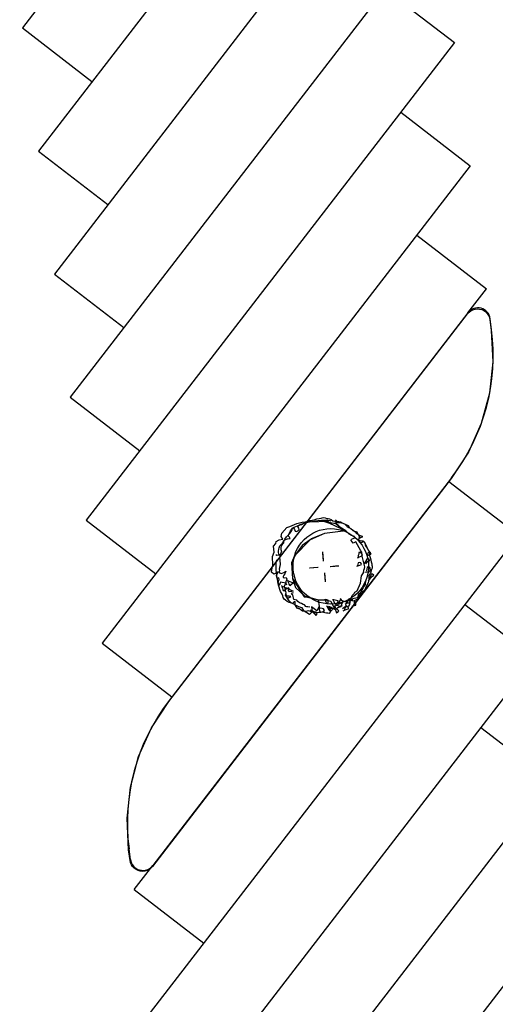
# Model space of a CAD drawing. Extents: x 446224 to 446791, y 446199 to 447379.
# Tile 79 of 113: x 446295 to 446314, y 447213 to 447252. Entities that reach past the tile are written whole.
import ezdxf

# ---------------------------------------------------------------- set-up
doc = ezdxf.new("R2010")
doc.units = 0
doc.header["$LTSCALE"] = 2
doc.header["$MEASUREMENT"] = 0
doc.linetypes.add('AUSGEZOGEN', pattern=[0])
doc.layers.add('BOESCHG', color=250, linetype='AUSGEZOGEN')
doc.layers.add('DB-Autohof', color=15, linetype='CONTINUOUS')

msp = doc.modelspace()

# ---------------------------------------------------------------- linework, layer by layer
at = {"layer": 'BOESCHG'}
msp.add_lwpolyline([(446482.746, 447140.555, 0.000007), (446485.092, 447124.399, 0.000282)], format="xyb", dxfattribs=at)
at = {"layer": 'DB-Autohof', "linetype": 'Continuous'}
for p, q in [((446309.684, 447270.774), (446295.015, 447251.727)), ((446310.322, 447265.866), (446295.653, 447246.818)), ((446310.959, 447260.957), (446296.29, 447241.91)), ((446311.596, 447256.049), (446296.927, 447237.001)), ((446309.46, 447253.276), (446312.234, 447251.14)), ((446295.015, 447251.727), (446297.789, 447249.591)), ((446295.015, 447251.727), (446297.789, 447249.591)), ((446312.234, 447251.14), (446297.565, 447232.092)), ((446310.098, 447248.368), (446312.871, 447246.232)), ((446295.653, 447246.818), (446298.426, 447244.682)), ((446312.871, 447246.232), (446298.202, 447227.184)), ((446310.735, 447243.459), (446313.509, 447241.323)), ((446296.29, 447241.91), (446299.064, 447239.774)), ((446312.772, 447240.367), (446313.509, 447241.323)), ((446300.847, 447224.863), (446312.758, 447240.329)), ((446312.772, 447240.367), (446300.862, 447224.901)), ((446312.758, 447240.329), (446312.819, 447240.395)), ((446312.819, 447240.395), (446312.892, 447240.449)), ((446312.892, 447240.449), (446312.973, 447240.49)), ((446312.973, 447240.49), (446313.06, 447240.515)), ((446313.06, 447240.515), (446313.15, 447240.524)), ((446313.15, 447240.524), (446313.24, 447240.516)), ((446313.24, 447240.516), (446313.328, 447240.493)), ((446313.328, 447240.493), (446313.409, 447240.454)), ((446313.409, 447240.454), (446313.483, 447240.401)), ((446313.483, 447240.401), (446313.545, 447240.335)), ((446313.545, 447240.335), (446313.595, 447240.26)), ((446313.595, 447240.26), (446313.63, 447240.176)), ((446313.63, 447240.176), (446313.65, 447240.088)), ((446313.65, 447240.088), (446313.705, 447239.663)), ((446313.72, 447239.701), (446313.664, 447240.126)), ((446313.705, 447239.663), (446313.769, 447238.409)), ((446313.769, 447238.409), (446313.635, 447237.161)), ((446313.635, 447237.161), (446313.308, 447235.949)), ((446296.927, 447237.001), (446299.701, 447234.865)), ((446313.308, 447235.949), (446312.796, 447234.803)), ((446312.796, 447234.803), (446312.11, 447233.751)), ((446312.11, 447233.751), (446300.199, 447218.285)), ((446312.124, 447233.789), (446300.214, 447218.323)), ((446312.01, 447233.642), (446314.784, 447231.506)), ((446297.565, 447232.092), (446300.338, 447229.957)), ((446305.68, 447231.844), (446305.95, 447231.961)), ((446305.95, 447231.961), (446306.168, 447232.014)), ((446306.083, 447231.907), (446306.141, 447231.924)), ((446306.088, 447231.921), (446306.168, 447231.951)), ((446306.088, 447231.921), (446306.168, 447231.951)), ((446306.141, 447231.924), (446306.21, 447231.965)), ((446306.168, 447232.014), (446306.399, 447232.045)), ((446306.168, 447231.951), (446306.247, 447231.981)), ((446306.168, 447231.951), (446306.247, 447231.981)), ((446306.21, 447231.965), (446306.29, 447232.008)), ((446306.247, 447231.981), (446306.327, 447232)), ((446306.247, 447231.981), (446306.327, 447232)), ((446306.29, 447232.008), (446306.359, 447232.038)), ((446306.327, 447232), (446306.396, 447232.017)), ((446306.327, 447232), (446306.396, 447232.017)), ((446306.359, 447232.038), (446306.416, 447232.078)), ((446306.396, 447232.017), (446306.465, 447232.034)), ((446306.396, 447232.017), (446306.465, 447232.034)), ((446306.399, 447232.045), (446306.465, 447232.029)), ((446306.416, 447232.078), (446306.476, 447232.083)), ((446306.465, 447232.029), (446306.836, 447232.043)), ((446306.465, 447232.034), (446306.569, 447232.043)), ((446306.465, 447232.034), (446306.569, 447232.043)), ((446306.476, 447232.083), (446306.535, 447232.088)), ((446306.535, 447232.088), (446306.583, 447232.092)), ((446306.569, 447232.043), (446306.696, 447232.065)), ((446306.569, 447232.043), (446306.696, 447232.065)), ((446306.583, 447232.092), (446306.653, 447232.11)), ((446306.653, 447232.11), (446306.758, 447232.143)), ((446306.696, 447232.065), (446306.799, 447232.086)), ((446306.696, 447232.065), (446306.799, 447232.086)), ((446306.758, 447232.143), (446306.84, 447232.162)), ((446306.799, 447232.086), (446306.938, 447232.097)), ((446306.799, 447232.086), (446306.938, 447232.097)), ((446306.836, 447232.043), (446307.018, 447232.05)), ((446306.84, 447232.162), (446306.923, 447232.181)), ((446306.923, 447232.181), (446306.97, 447232.185)), ((446306.938, 447232.097), (446307.079, 447232.097)), ((446306.938, 447232.097), (446307.079, 447232.097)), ((446306.97, 447232.185), (446307.017, 447232.201)), ((446307.017, 447232.201), (446307.089, 447232.195)), ((446307.018, 447232.05), (446307.493, 447231.961)), ((446307.018, 447232.05), (446307.258, 447231.976)), ((446307.205, 447232.042), (446307.018, 447232.05)), ((446307.079, 447232.097), (446307.195, 447232.096)), ((446307.079, 447232.097), (446307.195, 447232.096)), ((446307.089, 447232.195), (446307.152, 447232.164)), ((446307.152, 447232.164), (446307.2, 447232.156)), ((446307.195, 447232.096), (446307.267, 447232.078)), ((446307.195, 447232.096), (446307.267, 447232.078)), ((446307.2, 447232.156), (446307.261, 447232.149)), ((446307.258, 447231.976), (446307.205, 447232.042)), ((446307.304, 447231.98), (446307.258, 447231.976)), ((446307.258, 447231.976), (446307.914, 447231.669)), ((446307.261, 447232.149), (446307.323, 447232.118)), ((446307.267, 447232.078), (446307.314, 447232.07)), ((446307.267, 447232.078), (446307.314, 447232.07)), ((446307.493, 447231.961), (446307.304, 447231.98)), ((446307.323, 447232.118), (446307.388, 447232.064)), ((446307.388, 447232.064), (446307.472, 447232.059)), ((446307.472, 447232.059), (446307.568, 447232.055)), ((446307.493, 447231.961), (446307.787, 447231.691)), ((446307.616, 447231.878), (446307.493, 447231.961)), ((446307.506, 447232.016), (446307.498, 447231.969)), ((446307.506, 447232.016), (446307.498, 447231.969)), ((446307.498, 447231.969), (446307.554, 447231.997)), ((446307.498, 447231.969), (446307.554, 447231.997)), ((446307.521, 447232.111), (446307.502, 447232.063)), ((446307.521, 447232.111), (446307.502, 447232.063)), ((446307.502, 447232.063), (446307.506, 447232.016)), ((446307.502, 447232.063), (446307.506, 447232.016)), ((446307.554, 447231.997), (446307.601, 447232.001)), ((446307.554, 447231.997), (446307.601, 447232.001)), ((446307.568, 447232.055), (446307.69, 447232.029)), ((446307.601, 447232.001), (446307.647, 447232.005)), ((446307.601, 447232.001), (446307.647, 447232.005)), ((446307.647, 447232.005), (446307.73, 447231.988)), ((446307.647, 447232.005), (446307.73, 447231.988)), ((446307.69, 447232.029), (446307.79, 447231.978)), ((446307.73, 447231.988), (446307.789, 447231.982)), ((446307.73, 447231.988), (446307.789, 447231.982)), ((446307.789, 447231.982), (446307.862, 447231.953)), ((446307.789, 447231.982), (446307.862, 447231.953)), ((446307.79, 447231.978), (446307.914, 447231.928)), ((446307.862, 447231.953), (446307.913, 447231.898)), ((446307.862, 447231.953), (446307.913, 447231.898)), ((446307.914, 447231.928), (446308.001, 447231.888)), ((446305.328, 447231.441), (446305.364, 447231.573)), ((446305.364, 447231.573), (446305.555, 447231.799)), ((446305.555, 447231.799), (446305.68, 447231.844)), ((446305.591, 447231.482), (446305.68, 447231.562)), ((446305.624, 447231.462), (446305.642, 447231.534)), ((446305.624, 447231.462), (446305.642, 447231.534)), ((446305.642, 447231.534), (446305.66, 447231.593)), ((446305.642, 447231.534), (446305.66, 447231.593)), ((446305.66, 447231.593), (446305.701, 447231.667)), ((446305.66, 447231.593), (446305.701, 447231.667)), ((446305.68, 447231.562), (446305.733, 447231.65)), ((446305.701, 447231.667), (446305.742, 447231.729)), ((446305.701, 447231.667), (446305.742, 447231.729)), ((446305.733, 447231.65), (446305.764, 447231.712)), ((446305.742, 447231.729), (446305.785, 447231.779)), ((446305.742, 447231.729), (446305.785, 447231.779)), ((446305.764, 447231.712), (446305.781, 447231.786)), ((446305.781, 447231.786), (446305.829, 447231.79)), ((446305.785, 447231.779), (446305.852, 447231.82)), ((446305.785, 447231.779), (446305.852, 447231.82)), ((446305.829, 447231.79), (446305.859, 447231.72)), ((446305.852, 447231.82), (446305.92, 447231.837)), ((446305.852, 447231.82), (446305.92, 447231.837)), ((446305.859, 447231.72), (446305.888, 447231.663)), ((446305.888, 447231.663), (446305.937, 447231.643)), ((446305.92, 447231.837), (446305.976, 447231.865)), ((446305.92, 447231.837), (446305.976, 447231.865)), ((446305.937, 447231.643), (446305.995, 447231.672)), ((446305.976, 447231.865), (446306.088, 447231.921)), ((446305.976, 447231.865), (446306.088, 447231.921)), ((446305.993, 447231.839), (446306.037, 447231.879)), ((446306.034, 447231.771), (446305.993, 447231.839)), ((446305.995, 447231.672), (446306.05, 447231.724)), ((446306.05, 447231.724), (446306.034, 447231.771)), ((446306.037, 447231.879), (446306.083, 447231.907)), ((446307.061, 447231.559), (446306.493, 447231.307)), ((446307.061, 447231.559), (446306.522, 447231.346)), ((446307.914, 447231.669), (446307.061, 447231.559)), ((446307.914, 447231.669), (446307.061, 447231.559)), ((446307.73, 447231.782), (446307.616, 447231.878)), ((446307.914, 447231.669), (446307.73, 447231.782)), ((446307.787, 447231.691), (446307.914, 447231.669)), ((446307.913, 447231.898), (446307.964, 447231.844)), ((446307.913, 447231.898), (446307.964, 447231.844)), ((446308.042, 447231.54), (446307.914, 447231.669)), ((446307.964, 447231.844), (446308.026, 447231.803)), ((446307.964, 447231.844), (446308.026, 447231.803)), ((446308.001, 447231.888), (446308.057, 447231.796)), ((446308.026, 447231.803), (446308.124, 447231.753)), ((446308.026, 447231.803), (446308.124, 447231.753)), ((446308.128, 447231.488), (446308.042, 447231.54)), ((446308.057, 447231.796), (446308.108, 447231.765)), ((446308.108, 447231.765), (446308.186, 447231.687)), ((446308.124, 447231.753), (446308.211, 447231.69)), ((446308.124, 447231.753), (446308.211, 447231.69)), ((446308.186, 447231.687), (446308.26, 447231.658)), ((446308.211, 447231.69), (446308.261, 447231.647)), ((446308.211, 447231.69), (446308.261, 447231.647)), ((446308.26, 447231.658), (446308.334, 447231.64)), ((446308.261, 447231.647), (446308.339, 447231.56)), ((446308.261, 447231.647), (446308.339, 447231.56)), ((446308.334, 447231.64), (446308.389, 447231.549)), ((446308.339, 447231.56), (446308.425, 447231.509)), ((446308.339, 447231.56), (446308.425, 447231.509)), ((446308.389, 447231.549), (446308.418, 447231.491)), ((446314.784, 447231.506), (446300.115, 447212.458)), ((446305.031, 447231.055), (446305.122, 447231.162)), ((446305.122, 447231.162), (446305.134, 447231.25)), ((446305.134, 447231.25), (446305.245, 447231.317)), ((446305.245, 447231.317), (446305.395, 447231.342)), ((446305.395, 447231.342), (446305.328, 447231.441)), ((446305.334, 447231.125), (446305.389, 447231.178)), ((446305.418, 447231.183), (446305.373, 447231.129)), ((446305.418, 447231.183), (446305.373, 447231.129)), ((446305.389, 447231.178), (446305.432, 447231.241)), ((446305.423, 447231.223), (446305.418, 447231.183)), ((446305.423, 447231.223), (446305.418, 447231.183)), ((446305.423, 447231.223), (446305.43, 447231.27)), ((446305.423, 447231.223), (446305.43, 447231.27)), ((446305.43, 447231.27), (446305.496, 447231.323)), ((446305.43, 447231.27), (446305.496, 447231.323)), ((446305.432, 447231.241), (446305.483, 447231.341)), ((446305.483, 447231.341), (446305.548, 447231.431)), ((446305.496, 447231.323), (446305.541, 447231.338)), ((446305.496, 447231.323), (446305.541, 447231.338)), ((446305.541, 447231.338), (446305.587, 447231.354)), ((446305.541, 447231.338), (446305.587, 447231.354)), ((446305.548, 447231.431), (446305.591, 447231.482)), ((446305.587, 447231.354), (446305.645, 447231.358)), ((446305.587, 447231.354), (446305.645, 447231.358)), ((446305.663, 447231.418), (446305.624, 447231.462)), ((446305.663, 447231.418), (446305.624, 447231.462)), ((446305.645, 447231.358), (446305.691, 447231.362)), ((446305.645, 447231.358), (446305.691, 447231.362)), ((446305.691, 447231.362), (446305.663, 447231.418)), ((446305.691, 447231.362), (446305.663, 447231.418)), ((446306.493, 447231.307), (446305.859, 447230.667)), ((446306.493, 447231.307), (446306.168, 447231.087)), ((446306.522, 447231.346), (446306.493, 447231.307)), ((446308.121, 447231.289), (446308.141, 447231.338)), ((446308.201, 447231.179), (446308.121, 447231.289)), ((446308.26, 447231.441), (446308.128, 447231.488)), ((446308.141, 447231.338), (446308.264, 447231.395)), ((446308.313, 447231.235), (446308.201, 447231.179)), ((446308.264, 447231.395), (446308.26, 447231.441)), ((446308.506, 447230.878), (446308.313, 447231.235)), ((446308.429, 447231.36), (446308.41, 447231.299)), ((446308.41, 447231.299), (446308.484, 447231.281)), ((446308.418, 447231.491), (446308.447, 447231.433)), ((446308.437, 447231.358), (446308.418, 447231.31)), ((446308.437, 447231.358), (446308.418, 447231.31)), ((446308.418, 447231.31), (446308.446, 447231.254)), ((446308.418, 447231.31), (446308.446, 447231.254)), ((446308.425, 447231.509), (446308.485, 447231.479)), ((446308.425, 447231.509), (446308.485, 447231.479)), ((446308.447, 447231.433), (446308.429, 447231.36)), ((446308.493, 447231.386), (446308.437, 447231.358)), ((446308.493, 447231.386), (446308.437, 447231.358)), ((446308.446, 447231.254), (446308.497, 447231.2)), ((446308.446, 447231.254), (446308.497, 447231.2)), ((446308.484, 447231.281), (446308.581, 447231.265)), ((446308.485, 447231.479), (446308.557, 447231.462)), ((446308.485, 447231.479), (446308.557, 447231.462)), ((446308.561, 447231.415), (446308.493, 447231.386)), ((446308.561, 447231.415), (446308.493, 447231.386)), ((446308.497, 447231.2), (446308.543, 447231.215)), ((446308.497, 447231.2), (446308.543, 447231.215)), ((446308.543, 447231.215), (446308.609, 447231.256)), ((446308.543, 447231.215), (446308.609, 447231.256)), ((446308.557, 447231.462), (446308.561, 447231.415)), ((446308.557, 447231.462), (446308.561, 447231.415)), ((446308.581, 447231.265), (446308.643, 447231.234)), ((446308.609, 447231.256), (446308.648, 447231.212)), ((446308.609, 447231.256), (446308.648, 447231.212)), ((446308.643, 447231.234), (446308.672, 447231.177)), ((446308.648, 447231.212), (446308.675, 447231.168)), ((446308.648, 447231.212), (446308.675, 447231.168)), ((446308.672, 447231.177), (446308.679, 447231.093)), ((446308.675, 447231.168), (446308.692, 447231.111)), ((446308.675, 447231.168), (446308.692, 447231.111)), ((446304.982, 447230.652), (446305.05, 447230.824)), ((446305.05, 447230.824), (446305.031, 447231.055)), ((446305.225, 447230.853), (446305.241, 447230.938)), ((446305.228, 447230.805), (446305.225, 447230.853)), ((446305.232, 447230.757), (446305.228, 447230.805)), ((446305.261, 447230.7), (446305.232, 447230.757)), ((446305.241, 447230.938), (446305.248, 447230.998)), ((446305.248, 447230.998), (446305.278, 447231.073)), ((446305.278, 447231.073), (446305.334, 447231.125)), ((446305.32, 447230.776), (446305.291, 447230.724)), ((446305.32, 447230.776), (446305.291, 447230.724)), ((446305.328, 447231.076), (446305.318, 447230.992)), ((446305.328, 447231.076), (446305.318, 447230.992)), ((446305.318, 447230.992), (446305.324, 447230.926)), ((446305.318, 447230.992), (446305.324, 447230.926)), ((446305.347, 447230.845), (446305.32, 447230.776)), ((446305.347, 447230.845), (446305.32, 447230.776)), ((446305.324, 447230.926), (446305.347, 447230.845)), ((446305.324, 447230.926), (446305.347, 447230.845)), ((446305.373, 447231.129), (446305.328, 447231.076)), ((446305.373, 447231.129), (446305.328, 447231.076)), ((446306.168, 447231.087), (446305.886, 447230.702)), ((446307.02, 447230.506), (446306.993, 447230.833)), ((446307.024, 447230.464), (446306.997, 447230.784)), ((446307.024, 447230.464), (446306.997, 447230.784)), ((446308.427, 447230.809), (446308.421, 447230.736)), ((446308.476, 447230.801), (446308.427, 447230.809)), ((446308.551, 447230.759), (446308.476, 447230.801)), ((446308.546, 447230.822), (446308.506, 447230.878)), ((446308.559, 447230.66), (446308.546, 447230.822)), ((446308.567, 447230.713), (446308.551, 447230.759)), ((446308.679, 447231.093), (446308.72, 447231.037)), ((446308.692, 447231.111), (446308.732, 447231.044)), ((446308.692, 447231.111), (446308.732, 447231.044)), ((446308.72, 447231.037), (446308.76, 447230.98)), ((446308.732, 447231.044), (446308.774, 447230.966)), ((446308.732, 447231.044), (446308.774, 447230.966)), ((446308.789, 447230.779), (446308.769, 447230.73)), ((446308.774, 447230.966), (446308.803, 447230.898)), ((446308.774, 447230.966), (446308.803, 447230.898)), ((446308.833, 447230.831), (446308.789, 447230.779)), ((446308.803, 447230.898), (446308.842, 447230.843)), ((446308.803, 447230.898), (446308.842, 447230.843)), ((446308.896, 447230.788), (446308.833, 447230.831)), ((446308.842, 447230.843), (446308.847, 447230.785)), ((446308.842, 447230.843), (446308.847, 447230.785)), ((446308.847, 447230.785), (446308.852, 447230.727)), ((446308.847, 447230.785), (446308.852, 447230.727)), ((446308.924, 447230.743), (446308.896, 447230.788)), ((446304.994, 447230.305), (446304.982, 447230.652)), ((446305.115, 447230.724), (446305.165, 447230.704)), ((446305.129, 447230.27), (446305.131, 447230.389)), ((446305.131, 447230.389), (446305.149, 447230.463)), ((446305.149, 447230.463), (446305.157, 447230.511)), ((446305.165, 447230.704), (446305.213, 447230.708)), ((446305.213, 447230.708), (446305.261, 447230.7)), ((446305.278, 447230.673), (446305.269, 447230.589)), ((446305.278, 447230.673), (446305.269, 447230.589)), ((446305.269, 447230.589), (446305.273, 447230.54)), ((446305.269, 447230.589), (446305.273, 447230.54)), ((446305.273, 447230.54), (446305.281, 447230.441)), ((446305.273, 447230.54), (446305.281, 447230.441)), ((446305.291, 447230.724), (446305.278, 447230.673)), ((446305.291, 447230.724), (446305.278, 447230.673)), ((446305.281, 447230.441), (446305.287, 447230.375)), ((446305.281, 447230.441), (446305.287, 447230.375)), ((446305.287, 447230.375), (446305.291, 447230.325)), ((446305.287, 447230.375), (446305.291, 447230.325)), ((446305.886, 447230.702), (446305.748, 447230.388)), ((446305.859, 447230.667), (446305.748, 447230.388)), ((446305.748, 447230.388), (446305.778, 447229.766)), ((446305.748, 447230.388), (446305.778, 447229.766)), ((446308.374, 447230.589), (446308.454, 447230.631)), ((446308.402, 447230.399), (446308.383, 447230.338)), ((446308.394, 447230.626), (446308.387, 447230.578)), ((446308.401, 447230.687), (446308.394, 447230.626)), ((446308.421, 447230.736), (446308.401, 447230.687)), ((446308.461, 447230.404), (446308.402, 447230.399)), ((446308.454, 447230.631), (446308.523, 447230.661)), ((446308.51, 447230.396), (446308.461, 447230.404)), ((446308.527, 447230.326), (446308.51, 447230.396)), ((446308.523, 447230.661), (446308.567, 447230.713)), ((446308.649, 447230.282), (446308.559, 447230.66)), ((446308.635, 447230.335), (446308.73, 447230.487)), ((446308.737, 447230.403), (446308.693, 447230.352)), ((446308.73, 447230.487), (446308.749, 447230.548)), ((446308.805, 447230.445), (446308.737, 447230.403)), ((446308.749, 447230.548), (446308.795, 447230.564)), ((446308.769, 447230.73), (446308.761, 447230.681)), ((446308.773, 447230.682), (446308.877, 447230.727)), ((446308.795, 447230.564), (446308.835, 447230.519)), ((446308.851, 447230.473), (446308.805, 447230.445)), ((446308.835, 447230.519), (446308.851, 447230.473)), ((446308.852, 447230.727), (446308.856, 447230.681)), ((446308.852, 447230.727), (446308.856, 447230.681)), ((446308.856, 447230.681), (446308.873, 447230.612)), ((446308.856, 447230.681), (446308.873, 447230.612)), ((446308.873, 447230.612), (446308.905, 447230.509)), ((446308.873, 447230.612), (446308.905, 447230.509)), ((446308.877, 447230.727), (446308.924, 447230.743)), ((446308.905, 447230.509), (446308.924, 447230.429)), ((446308.905, 447230.509), (446308.924, 447230.429)), ((446308.924, 447230.429), (446308.942, 447230.349)), ((446308.924, 447230.429), (446308.942, 447230.349)), ((446304.952, 447230.019), (446304.96, 447230.119)), ((446305.041, 447229.943), (446304.952, 447230.019)), ((446304.96, 447230.119), (446304.994, 447230.305)), ((446305.216, 447230.041), (446305.041, 447229.943)), ((446305.129, 447230.126), (446305.129, 447230.27)), ((446305.141, 447229.983), (446305.129, 447230.126)), ((446305.162, 447229.877), (446305.141, 447229.983)), ((446305.146, 447229.886), (446305.216, 447230.041)), ((446305.261, 447230.09), (446305.248, 447230.039)), ((446305.261, 447230.09), (446305.248, 447230.039)), ((446305.248, 447230.039), (446305.269, 447229.991)), ((446305.248, 447230.039), (446305.269, 447229.991)), ((446305.268, 447230.207), (446305.257, 447230.14)), ((446305.268, 447230.207), (446305.257, 447230.14)), ((446305.257, 447230.14), (446305.261, 447230.09)), ((446305.257, 447230.14), (446305.261, 447230.09)), ((446305.291, 447230.325), (446305.268, 447230.207)), ((446305.291, 447230.325), (446305.268, 447230.207)), ((446305.269, 447229.991), (446305.338, 447229.964)), ((446305.269, 447229.991), (446305.338, 447229.964)), ((446305.338, 447229.964), (446305.465, 447230.024)), ((446305.338, 447229.964), (446305.465, 447230.024)), ((446305.465, 447230.024), (446305.512, 447230.061)), ((446305.465, 447230.024), (446305.512, 447230.061)), ((446305.512, 447230.061), (446305.471, 447229.958)), ((446305.512, 447230.061), (446305.471, 447229.958)), ((446306.778, 447230.211), (446306.458, 447230.185)), ((446306.778, 447230.211), (446306.458, 447230.185)), ((446306.805, 447230.213), (446306.477, 447230.186)), ((446307.063, 447230.001), (446307.089, 447229.681)), ((446307.063, 447230.001), (446307.089, 447229.681)), ((446307.064, 447229.961), (446307.091, 447229.633)), ((446307.28, 447230.253), (446307.607, 447230.281)), ((446307.309, 447230.254), (446307.628, 447230.28)), ((446307.309, 447230.254), (446307.628, 447230.28)), ((446308.353, 447230.263), (446308.47, 447230.297)), ((446308.383, 447230.338), (446308.375, 447230.289)), ((446308.47, 447230.297), (446308.527, 447230.326)), ((446308.532, 447229.875), (446308.615, 447229.999)), ((446308.615, 447229.999), (446308.629, 447230.105)), ((446308.629, 447230.105), (446308.659, 447230.166)), ((446308.665, 447230.236), (446308.649, 447230.282)), ((446308.659, 447230.166), (446308.665, 447230.236)), ((446308.66, 447230.026), (446308.779, 447230.035)), ((446308.746, 447230.152), (446308.729, 447230.067)), ((446308.764, 447230.214), (446308.746, 447230.152)), ((446308.822, 447230.243), (446308.764, 447230.214)), ((446308.779, 447230.035), (446308.862, 447230.054)), ((446308.873, 447230.199), (446308.822, 447230.243)), ((446308.862, 447230.054), (446308.893, 447230.105)), ((446308.893, 447230.105), (446308.873, 447230.199)), ((446308.911, 447230.019), (446308.881, 447229.958)), ((446308.911, 447230.019), (446308.881, 447229.958)), ((446308.918, 447230.078), (446308.911, 447230.019)), ((446308.918, 447230.078), (446308.911, 447230.019)), ((446308.926, 447230.126), (446308.918, 447230.078)), ((446308.926, 447230.126), (446308.918, 447230.078)), ((446308.956, 447230.187), (446308.926, 447230.126)), ((446308.956, 447230.187), (446308.926, 447230.126)), ((446308.942, 447230.349), (446308.946, 447230.303)), ((446308.942, 447230.349), (446308.946, 447230.303)), ((446308.946, 447230.303), (446308.962, 447230.257)), ((446308.946, 447230.303), (446308.962, 447230.257)), ((446308.962, 447230.257), (446308.956, 447230.187)), ((446308.962, 447230.257), (446308.956, 447230.187)), ((446305.172, 447229.771), (446305.146, 447229.886)), ((446305.185, 447229.747), (446305.162, 447229.877)), ((446305.236, 447229.794), (446305.172, 447229.771)), ((446305.194, 447229.64), (446305.185, 447229.747)), ((446305.212, 447229.569), (446305.194, 447229.64)), ((446305.23, 447229.499), (446305.212, 447229.569)), ((446305.217, 447229.626), (446305.258, 447229.729)), ((446305.245, 447229.495), (446305.217, 447229.626)), ((446305.258, 447229.729), (446305.236, 447229.794)), ((446305.303, 447229.629), (446305.245, 447229.495)), ((446305.518, 447229.577), (446305.303, 447229.629)), ((446305.442, 447229.906), (446305.413, 447229.854)), ((446305.442, 447229.906), (446305.413, 447229.854)), ((446305.413, 447229.854), (446305.417, 447229.804)), ((446305.413, 447229.854), (446305.417, 447229.804)), ((446305.417, 447229.804), (446305.468, 447229.792)), ((446305.417, 447229.804), (446305.468, 447229.792)), ((446305.471, 447229.958), (446305.442, 447229.906)), ((446305.471, 447229.958), (446305.442, 447229.906)), ((446305.458, 447229.457), (446305.518, 447229.577)), ((446305.468, 447229.792), (446305.533, 447229.814)), ((446305.468, 447229.792), (446305.533, 447229.814)), ((446305.543, 447229.699), (446305.514, 447229.646)), ((446305.543, 447229.699), (446305.514, 447229.646)), ((446305.514, 447229.646), (446305.519, 447229.581)), ((446305.514, 447229.646), (446305.519, 447229.581)), ((446305.519, 447229.581), (446305.541, 447229.516)), ((446305.519, 447229.581), (446305.541, 447229.516)), ((446305.533, 447229.814), (446305.555, 447229.749)), ((446305.533, 447229.814), (446305.555, 447229.749)), ((446305.555, 447229.749), (446305.543, 447229.699)), ((446305.555, 447229.749), (446305.543, 447229.699)), ((446305.583, 447229.706), (446305.6, 447229.649)), ((446305.583, 447229.706), (446305.6, 447229.649)), ((446305.6, 447229.649), (446305.628, 447229.593)), ((446305.6, 447229.649), (446305.628, 447229.593)), ((446305.694, 447229.634), (446305.622, 447229.663)), ((446305.694, 447229.634), (446305.622, 447229.663)), ((446305.628, 447229.593), (446305.643, 447229.548)), ((446305.628, 447229.593), (446305.643, 447229.548)), ((446305.755, 447229.604), (446305.694, 447229.634)), ((446305.755, 447229.604), (446305.694, 447229.634)), ((446305.737, 447229.544), (446305.814, 447229.597)), ((446305.737, 447229.544), (446305.814, 447229.597)), ((446305.814, 447229.597), (446305.755, 447229.604)), ((446305.814, 447229.597), (446305.755, 447229.604)), ((446305.778, 447229.766), (446306.249, 447229.042)), ((446305.778, 447229.766), (446305.904, 447229.412)), ((446308.36, 447229.276), (446308.498, 447229.58)), ((446308.498, 447229.58), (446308.532, 447229.875)), ((446308.68, 447229.572), (446308.673, 447229.53)), ((446308.695, 447229.646), (446308.68, 447229.572)), ((446308.794, 447229.601), (446308.744, 447229.503)), ((446308.794, 447229.601), (446308.744, 447229.503)), ((446308.819, 447229.719), (446308.794, 447229.601)), ((446308.819, 447229.719), (446308.794, 447229.601)), ((446308.797, 447229.678), (446308.974, 447229.86)), ((446308.823, 447229.813), (446308.819, 447229.719)), ((446308.823, 447229.813), (446308.819, 447229.719)), ((446308.828, 447229.895), (446308.823, 447229.813)), ((446308.828, 447229.895), (446308.823, 447229.813)), ((446308.881, 447229.958), (446308.828, 447229.895)), ((446308.881, 447229.958), (446308.828, 447229.895)), ((446308.85, 447229.766), (446308.83, 447229.716)), ((446308.881, 447229.828), (446308.85, 447229.766)), ((446308.899, 447229.89), (446308.881, 447229.828)), ((446308.919, 447229.939), (446308.899, 447229.89)), ((446308.967, 447229.943), (446308.919, 447229.939)), ((446309.03, 447229.901), (446308.967, 447229.943)), ((446308.974, 447229.86), (446309.03, 447229.901)), ((446305.249, 447229.417), (446305.23, 447229.499)), ((446305.279, 447229.335), (446305.249, 447229.417)), ((446305.31, 447229.254), (446305.279, 447229.335)), ((446305.368, 447229.139), (446305.31, 447229.254)), ((446305.338, 447229.492), (446305.354, 447229.435)), ((446305.338, 447229.492), (446305.354, 447229.435)), ((446305.354, 447229.435), (446305.382, 447229.379)), ((446305.354, 447229.435), (446305.382, 447229.379)), ((446305.449, 447229.419), (446305.377, 447229.448)), ((446305.449, 447229.419), (446305.377, 447229.448)), ((446305.382, 447229.379), (446305.398, 447229.333)), ((446305.382, 447229.379), (446305.398, 447229.333)), ((446305.398, 447229.333), (446305.413, 447229.288)), ((446305.398, 447229.333), (446305.413, 447229.288)), ((446305.413, 447229.288), (446305.461, 447229.28)), ((446305.413, 447229.288), (446305.461, 447229.28)), ((446305.51, 447229.389), (446305.449, 447229.419)), ((446305.51, 447229.389), (446305.449, 447229.419)), ((446305.525, 447229.196), (446305.458, 447229.457)), ((446305.461, 447229.28), (446305.492, 447229.329)), ((446305.461, 447229.28), (446305.492, 447229.329)), ((446305.492, 447229.329), (446305.569, 447229.382)), ((446305.492, 447229.329), (446305.569, 447229.382)), ((446305.502, 447229.103), (446305.525, 447229.196)), ((446305.569, 447229.382), (446305.51, 447229.389)), ((446305.569, 447229.382), (446305.51, 447229.389)), ((446305.596, 447229.415), (446305.648, 447229.35)), ((446305.596, 447229.415), (446305.648, 447229.35)), ((446305.626, 447229.336), (446305.61, 447229.381)), ((446305.626, 447229.336), (446305.61, 447229.381)), ((446305.63, 447229.29), (446305.626, 447229.336)), ((446305.63, 447229.29), (446305.626, 447229.336)), ((446305.658, 447229.234), (446305.63, 447229.29)), ((446305.658, 447229.234), (446305.63, 447229.29)), ((446305.643, 447229.548), (446305.658, 447229.502)), ((446305.643, 447229.548), (446305.658, 447229.502)), ((446305.648, 447229.35), (446305.734, 447229.298)), ((446305.648, 447229.35), (446305.734, 447229.298)), ((446305.658, 447229.502), (446305.706, 447229.495)), ((446305.658, 447229.502), (446305.706, 447229.495)), ((446305.715, 447229.25), (446305.658, 447229.234)), ((446305.715, 447229.25), (446305.658, 447229.234)), ((446305.706, 447229.495), (446305.737, 447229.544)), ((446305.706, 447229.495), (446305.737, 447229.544)), ((446305.761, 447229.254), (446305.715, 447229.25)), ((446305.761, 447229.254), (446305.715, 447229.25)), ((446305.734, 447229.298), (446305.807, 447229.258)), ((446305.734, 447229.298), (446305.807, 447229.258)), ((446305.747, 447229.139), (446305.783, 447229.193)), ((446305.747, 447229.139), (446305.783, 447229.193)), ((446305.807, 447229.258), (446305.761, 447229.254)), ((446305.807, 447229.258), (446305.761, 447229.254)), ((446305.783, 447229.193), (446305.821, 447229.217)), ((446305.783, 447229.193), (446305.821, 447229.217)), ((446305.904, 447229.412), (446306.259, 447229.084)), ((446308.24, 447229.173), (446308.271, 447229.222)), ((446308.271, 447229.222), (446308.36, 447229.276)), ((446308.511, 447229.224), (446308.454, 447229.157)), ((446308.536, 447229.193), (446308.461, 447229.117)), ((446308.536, 447229.193), (446308.461, 447229.117)), ((446308.546, 447229.311), (446308.511, 447229.224)), ((446308.567, 447229.243), (446308.536, 447229.193)), ((446308.567, 447229.243), (446308.536, 447229.193)), ((446308.582, 447229.376), (446308.546, 447229.311)), ((446308.656, 447229.297), (446308.567, 447229.243)), ((446308.656, 447229.297), (446308.567, 447229.243)), ((446308.598, 447229.43), (446308.582, 447229.376)), ((446308.656, 447229.487), (446308.598, 447229.43)), ((446308.673, 447229.53), (446308.656, 447229.487)), ((446308.696, 447229.382), (446308.656, 447229.297)), ((446308.696, 447229.382), (446308.656, 447229.297)), ((446308.744, 447229.503), (446308.696, 447229.382)), ((446308.744, 447229.503), (446308.696, 447229.382)), ((446305.396, 447229.082), (446305.368, 447229.139)), ((446305.414, 447229.011), (446305.396, 447229.082)), ((446305.456, 447228.943), (446305.414, 447229.011)), ((446305.508, 447228.899), (446305.456, 447228.943)), ((446305.653, 447228.882), (446305.502, 447229.103)), ((446305.571, 447228.857), (446305.508, 447228.899)), ((446305.521, 447229.147), (446305.557, 447228.998)), ((446305.521, 447229.147), (446305.557, 447228.998)), ((446305.575, 447229.058), (446305.537, 447229.101)), ((446305.575, 447229.058), (446305.537, 447229.101)), ((446305.557, 447228.998), (446305.627, 447229.004)), ((446305.557, 447228.998), (446305.627, 447229.004)), ((446305.646, 447228.815), (446305.571, 447228.857)), ((446305.645, 447229.064), (446305.575, 447229.058)), ((446305.645, 447229.064), (446305.575, 447229.058)), ((446305.627, 447229.004), (446305.672, 447229.019)), ((446305.627, 447229.004), (446305.672, 447229.019)), ((446305.716, 447229.046), (446305.645, 447229.064)), ((446305.716, 447229.046), (446305.645, 447229.064)), ((446305.708, 447228.796), (446305.646, 447228.815)), ((446305.724, 447228.799), (446305.653, 447228.882)), ((446305.672, 447229.019), (446305.716, 447229.046)), ((446305.672, 447229.019), (446305.716, 447229.046)), ((446305.781, 447228.778), (446305.708, 447228.796)), ((446305.985, 447228.672), (446305.724, 447228.799)), ((446305.799, 447229.123), (446305.747, 447229.139)), ((446305.799, 447229.123), (446305.747, 447229.139)), ((446305.826, 447228.818), (446305.781, 447228.778)), ((446305.835, 447228.933), (446305.799, 447229.123)), ((446305.835, 447228.933), (446305.799, 447229.123)), ((446305.883, 447228.847), (446305.826, 447228.818)), ((446305.949, 447228.902), (446305.835, 447228.933)), ((446305.949, 447228.902), (446305.835, 447228.933)), ((446305.887, 447228.799), (446305.883, 447228.847)), ((446305.892, 447228.74), (446305.887, 447228.799)), ((446305.994, 447228.855), (446305.949, 447228.902)), ((446305.994, 447228.855), (446305.949, 447228.902)), ((446306.059, 447228.8), (446305.994, 447228.855)), ((446306.059, 447228.8), (446305.994, 447228.855)), ((446306.144, 447228.766), (446306.059, 447228.8)), ((446306.144, 447228.766), (446306.059, 447228.8)), ((446306.249, 447229.042), (446306.329, 447229.036)), ((446306.259, 447229.084), (446306.801, 447228.912)), ((446306.329, 447229.036), (446306.801, 447228.912)), ((446306.801, 447228.912), (446307.093, 447228.913)), ((446306.801, 447228.912), (446306.846, 447228.659)), ((446307.073, 447228.954), (446307.105, 447228.84)), ((446307.073, 447228.954), (446307.105, 447228.84)), ((446307.093, 447228.913), (446307.308, 447228.861)), ((446307.145, 447228.925), (446307.098, 447228.933)), ((446307.145, 447228.925), (446307.098, 447228.933)), ((446307.105, 447228.84), (446307.134, 447228.784)), ((446307.105, 447228.84), (446307.134, 447228.784)), ((446307.134, 447228.784), (446307.202, 447228.802)), ((446307.134, 447228.784), (446307.202, 447228.802)), ((446307.205, 447228.907), (446307.145, 447228.925)), ((446307.205, 447228.907), (446307.145, 447228.925)), ((446307.202, 447228.802), (446307.21, 447228.849)), ((446307.202, 447228.802), (446307.21, 447228.849)), ((446307.21, 447228.849), (446307.205, 447228.907)), ((446307.21, 447228.849), (446307.205, 447228.907)), ((446307.308, 447228.861), (446307.475, 447228.536)), ((446307.426, 447228.914), (446307.379, 447228.921)), ((446307.426, 447228.914), (446307.379, 447228.921)), ((446307.39, 447228.934), (446307.431, 447228.856)), ((446307.39, 447228.934), (446307.431, 447228.856)), ((446307.485, 447228.907), (446307.426, 447228.914)), ((446307.485, 447228.907), (446307.426, 447228.914)), ((446307.431, 447228.856), (446307.46, 447228.788)), ((446307.431, 447228.856), (446307.46, 447228.788)), ((446307.46, 447228.788), (446307.511, 447228.746)), ((446307.46, 447228.788), (446307.511, 447228.746)), ((446307.534, 447228.888), (446307.485, 447228.907)), ((446307.534, 447228.888), (446307.485, 447228.907)), ((446307.604, 447228.882), (446307.534, 447228.888)), ((446307.604, 447228.882), (446307.534, 447228.888)), ((446307.556, 447228.761), (446307.597, 447228.834)), ((446307.556, 447228.761), (446307.597, 447228.834)), ((446307.597, 447228.834), (446307.604, 447228.882)), ((446307.597, 447228.834), (446307.604, 447228.882)), ((446307.656, 447228.85), (446307.626, 447228.776)), ((446307.64, 447228.753), (446307.698, 447228.781)), ((446307.687, 447228.912), (446307.656, 447228.85)), ((446307.694, 447228.973), (446307.687, 447228.912)), ((446307.748, 447228.894), (446307.694, 447228.973)), ((446307.698, 447228.781), (446307.744, 447228.797)), ((446307.723, 447228.65), (446307.785, 447228.878)), ((446307.744, 447228.797), (446307.791, 447228.813)), ((446307.799, 447228.862), (446307.748, 447228.894)), ((446307.785, 447228.878), (446307.917, 447228.842)), ((446307.791, 447228.813), (446307.799, 447228.862)), ((446307.88, 447228.749), (446307.948, 447228.802)), ((446307.917, 447228.842), (446308.118, 447228.952)), ((446307.948, 447228.802), (446308, 447228.891)), ((446308.009, 447228.784), (446307.961, 447228.78)), ((446308, 447228.891), (446308.042, 447228.966)), ((446308.066, 447228.812), (446308.009, 447228.784)), ((446308.042, 447228.966), (446308.046, 447228.918)), ((446308.046, 447228.918), (446308.05, 447228.871)), ((446308.065, 447228.827), (446308.049, 447228.732)), ((446308.065, 447228.827), (446308.049, 447228.732)), ((446308.05, 447228.871), (446308.066, 447228.812)), ((446308.082, 447228.898), (446308.065, 447228.827)), ((446308.082, 447228.898), (446308.065, 447228.827)), ((446308.142, 447228.88), (446308.082, 447228.898)), ((446308.142, 447228.88), (446308.082, 447228.898)), ((446308.108, 447228.941), (446308.084, 447228.98)), ((446308.163, 447228.904), (446308.108, 447228.941)), ((446308.118, 447228.952), (446308.164, 447229.096)), ((446308.214, 447228.863), (446308.142, 447228.88)), ((446308.214, 447228.863), (446308.142, 447228.88)), ((446308.179, 447228.957), (446308.163, 447228.904)), ((446308.164, 447229.096), (446308.24, 447229.173)), ((446308.374, 447228.994), (446308.179, 447228.957)), ((446308.27, 447228.891), (446308.214, 447228.863)), ((446308.27, 447228.891), (446308.214, 447228.863)), ((446308.258, 447228.873), (446308.241, 447228.799)), ((446308.241, 447228.799), (446308.247, 447228.728)), ((446308.286, 447228.827), (446308.258, 447228.873)), ((446308.326, 447228.919), (446308.27, 447228.891)), ((446308.326, 447228.919), (446308.27, 447228.891)), ((446308.302, 447228.781), (446308.286, 447228.827)), ((446308.415, 447228.973), (446308.326, 447228.919)), ((446308.415, 447228.973), (446308.326, 447228.919)), ((446308.406, 447229.112), (446308.374, 447228.994)), ((446308.454, 447229.157), (446308.406, 447229.112)), ((446308.432, 447229.044), (446308.415, 447228.973)), ((446308.432, 447229.044), (446308.415, 447228.973)), ((446308.461, 447229.117), (446308.432, 447229.044)), ((446308.461, 447229.117), (446308.432, 447229.044)), ((446305.908, 447228.693), (446305.892, 447228.74)), ((446305.924, 447228.647), (446305.908, 447228.693)), ((446305.978, 447228.579), (446305.924, 447228.647)), ((446306.026, 447228.571), (446305.978, 447228.579)), ((446306.019, 447228.638), (446305.985, 447228.672)), ((446306.174, 447228.6), (446306.019, 447228.638)), ((446306.026, 447228.571), (446306.067, 447228.567)), ((446306.067, 447228.567), (446306.122, 447228.521)), ((446306.122, 447228.521), (446306.177, 447228.474)), ((446306.207, 447228.731), (446306.144, 447228.766)), ((446306.207, 447228.731), (446306.144, 447228.766)), ((446306.242, 447228.468), (446306.174, 447228.6)), ((446306.177, 447228.474), (446306.263, 447228.464)), ((446306.26, 447228.715), (446306.207, 447228.731)), ((446306.26, 447228.715), (446306.207, 447228.731)), ((446306.464, 447228.335), (446306.242, 447228.468)), ((446306.315, 447228.659), (446306.26, 447228.715)), ((446306.315, 447228.659), (446306.26, 447228.715)), ((446306.263, 447228.464), (446306.331, 447228.47)), ((446306.357, 447228.642), (446306.315, 447228.659)), ((446306.357, 447228.642), (446306.315, 447228.659)), ((446306.331, 447228.47), (446306.414, 447228.494)), ((446306.398, 447228.635), (446306.357, 447228.642)), ((446306.398, 447228.635), (446306.357, 447228.642)), ((446306.471, 447228.621), (446306.398, 447228.635)), ((446306.471, 447228.621), (446306.398, 447228.635)), ((446306.414, 447228.494), (446306.485, 447228.466)), ((446306.572, 447228.438), (446306.464, 447228.335)), ((446306.485, 447228.466), (446306.538, 447228.436)), ((446306.501, 447228.521), (446306.679, 447228.349)), ((446306.501, 447228.521), (446306.679, 447228.349)), ((446306.538, 447228.436), (446306.59, 447228.423)), ((446306.587, 447228.47), (446306.539, 447228.489)), ((446306.587, 447228.47), (446306.539, 447228.489)), ((446306.544, 447228.634), (446306.572, 447228.438)), ((446306.756, 447228.476), (446306.544, 447228.634)), ((446306.648, 447228.44), (446306.587, 447228.47)), ((446306.648, 447228.44), (446306.587, 447228.47)), ((446306.59, 447228.423), (446306.676, 447228.414)), ((446306.708, 447228.421), (446306.648, 447228.44)), ((446306.708, 447228.421), (446306.648, 447228.44)), ((446306.676, 447228.414), (446306.727, 447228.418)), ((446306.757, 447228.402), (446306.708, 447228.421)), ((446306.757, 447228.402), (446306.708, 447228.421)), ((446306.727, 447228.418), (446306.828, 447228.426)), ((446306.846, 447228.659), (446306.756, 447228.476)), ((446306.76, 447228.356), (446306.757, 447228.402)), ((446306.76, 447228.356), (446306.757, 447228.402)), ((446306.828, 447228.426), (446306.896, 447228.432)), ((446306.841, 447228.654), (446306.85, 447228.538)), ((446306.841, 447228.654), (446306.85, 447228.538)), ((446306.85, 447228.538), (446306.869, 447228.458)), ((446306.85, 447228.538), (446306.869, 447228.458)), ((446306.869, 447228.458), (446306.918, 447228.427)), ((446306.869, 447228.458), (446306.918, 447228.427)), ((446306.964, 447228.571), (446306.881, 447228.588)), ((446306.964, 447228.571), (446306.881, 447228.588)), ((446306.896, 447228.432), (446306.947, 447228.436)), ((446306.918, 447228.427), (446307.01, 447228.447)), ((446306.918, 447228.427), (446307.01, 447228.447)), ((446306.947, 447228.436), (446307.068, 447228.412)), ((446307.024, 447228.553), (446306.964, 447228.571)), ((446307.024, 447228.553), (446306.964, 447228.571)), ((446307.01, 447228.447), (446307.052, 447228.497)), ((446307.01, 447228.447), (446307.052, 447228.497)), ((446307.052, 447228.497), (446307.024, 447228.553)), ((446307.052, 447228.497), (446307.024, 447228.553)), ((446307.068, 447228.412), (446307.137, 447228.401)), ((446307.137, 447228.401), (446307.188, 447228.405)), ((446307.142, 447228.68), (446307.29, 447228.587)), ((446307.142, 447228.68), (446307.29, 447228.587)), ((446307.209, 447228.58), (446307.159, 447228.623)), ((446307.209, 447228.58), (446307.159, 447228.623)), ((446307.188, 447228.405), (446307.24, 447228.393)), ((446307.25, 447228.513), (446307.209, 447228.58)), ((446307.25, 447228.513), (446307.209, 447228.58)), ((446307.217, 447228.663), (446307.323, 447228.621)), ((446307.255, 447228.615), (446307.217, 447228.663)), ((446307.24, 447228.393), (446307.289, 447228.414)), ((446307.277, 447228.469), (446307.25, 447228.513)), ((446307.277, 447228.469), (446307.25, 447228.513)), ((446307.317, 447228.484), (446307.255, 447228.615)), ((446307.322, 447228.484), (446307.277, 447228.469)), ((446307.322, 447228.484), (446307.277, 447228.469)), ((446307.289, 447228.414), (446307.317, 447228.484)), ((446307.29, 447228.587), (446307.35, 447228.568)), ((446307.29, 447228.587), (446307.35, 447228.568)), ((446307.366, 447228.523), (446307.322, 447228.484)), ((446307.366, 447228.523), (446307.322, 447228.484)), ((446307.323, 447228.621), (446307.377, 447228.591)), ((446307.35, 447228.568), (446307.366, 447228.523)), ((446307.35, 447228.568), (446307.366, 447228.523)), ((446307.377, 447228.591), (446307.43, 447228.562)), ((446307.43, 447228.562), (446307.481, 447228.566)), ((446307.471, 447228.684), (446307.537, 447228.707)), ((446307.494, 447228.618), (446307.471, 447228.684)), ((446307.475, 447228.536), (446307.585, 447228.616)), ((446307.527, 447228.548), (446307.48, 447228.556)), ((446307.527, 447228.548), (446307.48, 447228.556)), ((446307.481, 447228.566), (446307.494, 447228.618)), ((446307.481, 447228.544), (446307.524, 447228.443)), ((446307.481, 447228.544), (446307.524, 447228.443)), ((446307.511, 447228.746), (446307.556, 447228.761)), ((446307.511, 447228.746), (446307.556, 447228.761)), ((446307.524, 447228.443), (446307.54, 447228.397)), ((446307.524, 447228.443), (446307.54, 447228.397)), ((446307.575, 447228.529), (446307.527, 447228.548)), ((446307.575, 447228.529), (446307.527, 447228.548)), ((446307.537, 447228.707), (446307.59, 447228.694)), ((446307.54, 447228.397), (446307.584, 447228.424)), ((446307.54, 447228.397), (446307.584, 447228.424)), ((446307.626, 447228.486), (446307.575, 447228.529)), ((446307.626, 447228.486), (446307.575, 447228.529)), ((446307.582, 447228.736), (446307.64, 447228.753)), ((446307.584, 447228.424), (446307.626, 447228.486)), ((446307.584, 447228.424), (446307.626, 447228.486)), ((446307.585, 447228.616), (446307.723, 447228.65)), ((446307.59, 447228.694), (446307.643, 447228.665)), ((446307.643, 447228.665), (446307.711, 447228.67)), ((446307.711, 447228.67), (446307.777, 447228.693)), ((446307.827, 447228.597), (446307.772, 447228.557)), ((446307.827, 447228.597), (446307.772, 447228.557)), ((446307.802, 447228.484), (446307.86, 447228.501)), ((446307.882, 447228.636), (446307.827, 447228.597)), ((446307.882, 447228.636), (446307.827, 447228.597)), ((446307.876, 447228.599), (446307.846, 447228.524)), ((446307.86, 447228.501), (446307.918, 447228.53)), ((446307.907, 447228.661), (446307.876, 447228.599)), ((446307.963, 447228.643), (446307.882, 447228.636)), ((446307.963, 447228.643), (446307.882, 447228.636)), ((446307.914, 447228.722), (446307.907, 447228.661)), ((446307.968, 447228.642), (446307.914, 447228.722)), ((446307.961, 447228.78), (446307.915, 447228.764)), ((446307.918, 447228.53), (446307.964, 447228.546)), ((446308.019, 447228.671), (446307.963, 447228.643)), ((446308.019, 447228.671), (446307.963, 447228.643)), ((446307.964, 447228.546), (446308.011, 447228.562)), ((446308.019, 447228.61), (446307.968, 447228.642)), ((446308.011, 447228.562), (446308.019, 447228.61)), ((446308.049, 447228.732), (446308.019, 447228.671)), ((446308.049, 447228.732), (446308.019, 447228.671)), ((446308.155, 447228.672), (446308.308, 447228.709)), ((446308.247, 447228.728), (446308.202, 447228.688)), ((446308.308, 447228.709), (446308.302, 447228.781)), ((446312.648, 447228.734), (446315.421, 447226.598)), ((446306.679, 447228.349), (446306.719, 447228.294)), ((446306.679, 447228.349), (446306.719, 447228.294)), ((446306.719, 447228.294), (446306.76, 447228.356)), ((446306.719, 447228.294), (446306.76, 447228.356)), ((446298.202, 447227.184), (446300.976, 447225.048)), ((446315.421, 447226.598), (446300.752, 447207.55)), ((446300.162, 447223.811), (446300.847, 447224.863)), ((446299.649, 447222.665), (446300.162, 447223.811)), ((446313.285, 447223.825), (446316.059, 447221.689)), ((446299.322, 447221.453), (446299.649, 447222.665)), ((446299.189, 447220.205), (446299.322, 447221.453)), ((446316.059, 447221.689), (446301.39, 447202.641)), ((446299.252, 447218.951), (446299.189, 447220.205)), ((446299.322, 447218.564), (446299.267, 447218.989)), ((446299.308, 447218.526), (446299.252, 447218.951)), ((446299.327, 447218.437), (446299.308, 447218.526)), ((446299.363, 447218.354), (446299.327, 447218.437)), ((446299.412, 447218.278), (446299.363, 447218.354)), ((446299.475, 447218.213), (446299.412, 447218.278)), ((446299.548, 447218.16), (446299.475, 447218.213)), ((446299.477, 447217.367), (446300.214, 447218.323)), ((446300.138, 447218.219), (446300.066, 447218.164)), ((446300.199, 447218.285), (446300.138, 447218.219)), ((446299.63, 447218.121), (446299.548, 447218.16)), ((446299.717, 447218.098), (446299.63, 447218.121)), ((446299.808, 447218.09), (446299.717, 447218.098)), ((446299.898, 447218.099), (446299.808, 447218.09)), ((446299.985, 447218.124), (446299.898, 447218.099)), ((446300.066, 447218.164), (446299.985, 447218.124)), ((446299.477, 447217.367), (446302.251, 447215.231)), ((446316.696, 447216.781), (446302.027, 447197.733))]:
    msp.add_line(p, q, dxfattribs=at)
msp.add_circle((446307.309, 447230.254), 1.505, dxfattribs=at)
for centre, radius, start, end in [((446313.169, 447240.062), 0.5, 7.3996, 142.3996), ((446305.786, 447238.671), 8, 322.3996, 7.3996), ((446307.2, 447220.02), 8, 142.3996, 187.3996), ((446299.818, 447218.628), 0.5, 187.3996, 322.3996)]:
    msp.add_arc(centre, radius, start, end, dxfattribs=at)

doc.saveas('drawing.dxf')
